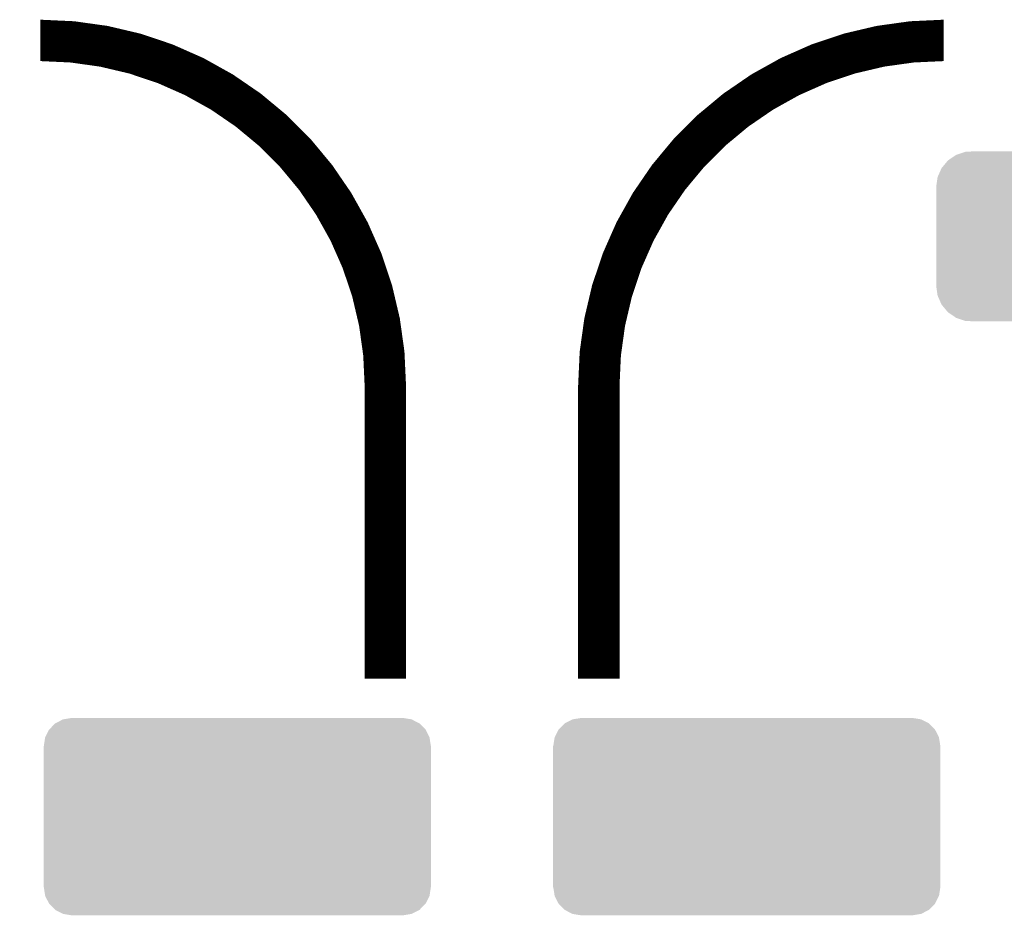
# Model space of a CAD drawing. Extents: x -9 to 122, y -9 to 65.
# Tile 107 of 256: x 23.51 to 30.76, y 28.17 to 34.76. Entities that reach past the tile are written whole.
import ezdxf

# ---------------------------------------------------------------- set-up
doc = ezdxf.new("R2010")
doc.units = 0
doc.layers.get('0').update_dxf_attribs({"linetype": 'CONTINUOUS'})
doc.layers.add('CLICKER_4_FOR_R7FA4M2A_V100_GTO', color=12, linetype='CONTINUOUS')
doc.layers.add('CLICKER_4_FOR_R7FA4M2A_V100_GTS', color=13, linetype='CONTINUOUS')

# ---------------------------------------------------------------- blocks, each defined once
blk = doc.blocks.new('CUSTOM_167')
for points in [[(-0.339626, 0.559248), (-0.279736, 0.599858), (0.339402, 0.559248), (0.279946, 0.599858)], [(-0.279736, 0.599858), (-0.279134, 0.600266), (0.279946, 0.599858), (0.278722, 0.600266)], [(-0.279134, 0.600266), (-0.210224, 0.622968), (0.278722, 0.600266), (0.210608, 0.622968)], [(-0.210224, 0.622968), (-0.209714, 0.623136), (0.210608, 0.622968), (0.206658, 0.623136)], [(-0.209714, 0.623136), (-0.136688, 0.62611), (0.206658, 0.623136), (0.136708, 0.62611)], [(-0.386566, 0.503224), (-0.340142, 0.558634), (0.386402, 0.503224), (0.3403, 0.558634)], [(-0.340142, 0.558634), (-0.339626, 0.559248), (0.3403, 0.558634), (0.339402, 0.559248)], [(-0.42672, 0.36322), (-0.416482, 0.435604), (0.42672, 0.36322), (0.416606, 0.435604)], [(-0.416482, 0.435604), (-0.416356, 0.436482), (0.416606, 0.435604), (0.416218, 0.436482)], [(-0.416356, 0.436482), (-0.386914, 0.502448), (0.416218, 0.436482), (0.387046, 0.502448)], [(-0.386914, 0.502448), (-0.386566, 0.503224), (0.387046, 0.502448), (0.386402, 0.503224)], [(-0.42672, 0.36195), (-0.42672, 0.36322), (0.42672, 0.36195), (0.42672, 0.36322)], [(-0.42672, -0.36195), (-0.42672, 0.36195), (0.42672, -0.36195), (0.42672, 0.36195)], [(-0.42672, -0.36322), (-0.42672, -0.36195), (0.42672, -0.36322), (0.42672, -0.36195)], [(-0.416608, -0.435604), (-0.42672, -0.36322), (0.416484, -0.435604), (0.42672, -0.36322)], [(-0.41623, -0.436458), (-0.416608, -0.435604), (0.416364, -0.436458), (0.416484, -0.435604)], [(-0.387048, -0.50245), (-0.41623, -0.436458), (0.386912, -0.50245), (0.416364, -0.436458)], [(-0.386422, -0.503202), (-0.387048, -0.50245), (0.386578, -0.503202), (0.386912, -0.50245)], [(-0.340304, -0.558634), (-0.386422, -0.503202), (0.340142, -0.558634), (0.386578, -0.503202)], [(-0.33943, -0.55923), (-0.340304, -0.558634), (0.339644, -0.55923), (0.340142, -0.558634)], [(-0.279952, -0.59986), (-0.33943, -0.55923), (0.279732, -0.59986), (0.339644, -0.55923)], [(-0.278768, -0.600254), (-0.279952, -0.59986), (0.279152, -0.600254), (0.279732, -0.59986)], [(-0.210614, -0.622972), (-0.278768, -0.600254), (0.210214, -0.622972), (0.279152, -0.600254)], [(-0.20689, -0.62313), (-0.210614, -0.622972), (0.209736, -0.62313), (0.210214, -0.622972)], [(-0.136688, -0.62611), (-0.20689, -0.62313), (0.136708, -0.62611), (0.209736, -0.62313)]]:
    blk.add_solid(points)
blk = doc.blocks.new('CUSTOM_173')
for points in [[(-1.28082, 0.716482), (-1.22047, 0.72644), (1.282432, 0.716482), (1.22047, 0.72644)], [(-1.385174, 0.641776), (-1.341302, 0.68629), (1.385538, 0.641776), (1.34093, 0.68629)], [(-1.341302, 0.68629), (-1.339342, 0.687306), (1.34093, 0.68629), (1.33991, 0.687306)], [(-1.339342, 0.687306), (-1.284068, 0.715946), (1.33991, 0.687306), (1.283488, 0.715946)], [(-1.284068, 0.715946), (-1.28082, 0.716482), (1.283488, 0.715946), (1.282432, 0.716482)], [(-1.42494, 0.5207), (-1.415368, 0.582722), (1.42494, 0.5207), (1.415102, 0.582722)], [(-1.415368, 0.582722), (-1.41455, 0.584362), (1.415102, 0.582722), (1.41484, 0.584362)], [(-1.41455, 0.584362), (-1.386548, 0.64038), (1.41484, 0.584362), (1.386252, 0.64038)], [(-1.386548, 0.64038), (-1.385174, 0.641776), (1.386252, 0.64038), (1.385538, 0.641776)], [(-1.42621, -0.51943), (-1.42621, 0.51943), (1.42621, -0.51943), (1.42621, 0.51943)], [(-1.424936, 0.51943), (-1.42494, 0.5207), (1.424936, 0.51943), (1.42494, 0.5207)], [(-1.42494, -0.5207), (-1.424936, -0.51943), (1.42494, -0.5207), (1.424936, -0.51943)], [(-1.4151, -0.582722), (-1.42494, -0.5207), (1.415368, -0.582722), (1.42494, -0.5207)], [(-1.41484, -0.584362), (-1.4151, -0.582722), (1.414548, -0.584362), (1.415368, -0.582722)], [(-1.38625, -0.64038), (-1.41484, -0.584362), (1.386548, -0.64038), (1.414548, -0.584362)], [(-1.385538, -0.641776), (-1.38625, -0.64038), (1.385172, -0.641776), (1.386548, -0.64038)], [(-1.340928, -0.68629), (-1.385538, -0.641776), (1.341302, -0.68629), (1.385172, -0.641776)], [(-1.33991, -0.687306), (-1.340928, -0.68629), (1.33934, -0.687306), (1.341302, -0.68629)], [(-1.283486, -0.715946), (-1.33991, -0.687306), (1.284068, -0.715946), (1.33934, -0.687306)], [(-1.282432, -0.716482), (-1.283486, -0.715946), (1.280818, -0.716482), (1.284068, -0.715946)], [(-1.22047, -0.72644), (-1.282432, -0.716482), (1.22047, -0.72644), (1.280818, -0.716482)]]:
    blk.add_solid(points)

msp = doc.modelspace()

# ---------------------------------------------------------------- linework, layer by layer
at = {"layer": 'CLICKER_4_FOR_R7FA4M2A_V100_GTO', "const_width": 0.3048}
for points in [[(26.20264, 32.07258, 0.4142136), (23.66264, 34.61258)], [(30.3149, 34.61258, 0.4142136), (27.7749, 32.07258)]]:
    msp.add_lwpolyline(points, format="xyb", dxfattribs=at)
for points in [[(26.20264, 29.91358), (26.20264, 32.07258)], [(27.7749, 29.91358), (27.7749, 32.07258)]]:
    msp.add_lwpolyline(points, dxfattribs=at)

# ---------------------------------------------------------------- block references
at = {"layer": 'CLICKER_4_FOR_R7FA4M2A_V100_GTS'}
for name, p in [('CUSTOM_167', (30.68574, 33.16986)), ('CUSTOM_173', (25.11298, 28.89758)), ('CUSTOM_173', (28.86456, 28.89758))]:
    msp.add_blockref(name, p, dxfattribs=at)

doc.saveas('drawing.dxf')
